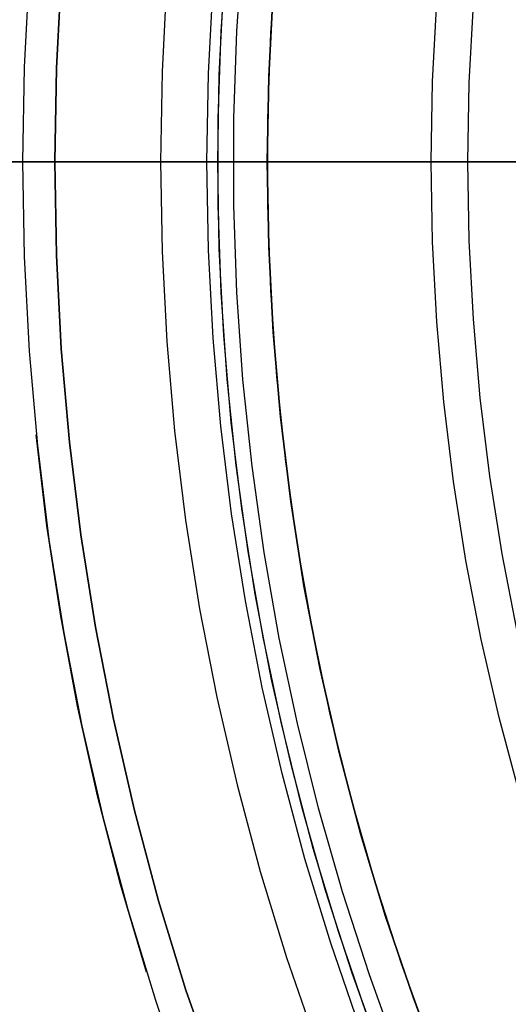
# Model space of a CAD drawing. Header units: millimetres. Extents: x -267 to 897, y -4167 to -3150.
# Tile 58 of 177: x 286 to 291, y -3525 to -3515. Entities that reach past the tile are written whole.
import ezdxf

# ---------------------------------------------------------------- set-up
doc = ezdxf.new("R2010")
doc.units = ezdxf.units.MM
doc.layers.add('1', color=7, linetype='Continuous')
doc.layers.add('BLANCO METALICO', color=7, linetype='Continuous', true_color=0xededed)

msp = doc.modelspace()

# ---------------------------------------------------------------- linework, layer by layer
at = {"layer": '1', "color": 250, "true_color": 0x111111}
for p, q in [((286.2559, -3514.9859, 118.6312), (286.2057, -3515.9436, 118.6312)), ((286.2559, -3514.9859, 118.6312), (286.2057, -3515.9436, 118.6312)), ((286.5813, -3515.0087, 65.7922), (286.5318, -3515.955, 65.7922)), ((286.5318, -3515.955, 65.7922), (286.5813, -3515.0087, 65.7922)), ((287.6473, -3515.0832, 66.0441), (287.5997, -3515.9923, 66.0441)), ((287.6473, -3515.0832, 66.0441), (287.5997, -3515.9923, 66.0441)), ((288.0695, -3516.0087, 118.1904), (288.1163, -3515.116, 118.1904)), ((288.0695, -3516.0087, 118.1904), (288.1163, -3515.116, 118.1904)), ((286.2057, -3515.9436, 118.6312), (286.189, -3516.9025, 118.6312)), ((286.2057, -3515.9436, 118.6312), (286.189, -3516.9025, 118.6312)), ((286.5318, -3515.955, 65.7922), (286.5153, -3516.9025, 65.7922)), ((286.5153, -3516.9025, 65.7922), (286.5318, -3515.955, 65.7922)), ((287.5997, -3515.9923, 66.0441), (287.5838, -3516.9025, 66.0441)), ((287.5997, -3515.9923, 66.0441), (287.5838, -3516.9025, 66.0441)), ((288.0539, -3516.9025, 118.1904), (288.0695, -3516.0087, 118.1904)), ((288.0539, -3516.9025, 118.1904), (288.0695, -3516.0087, 118.1904)), ((313.6641, -3516.9025, 31.0021), (239.6644, -3516.9025, 31.0021)), ((286.5153, -3516.9025, 65.7922), (245.6719, -3516.9025, 65.7922)), ((313.6641, -3516.9025, 48.5021), (246.7011, -3516.9025, 48.5021)), ((286.189, -3516.9025, 118.6312), (270.6401, -3516.9025, 118.6312)), ((286.189, -3516.9025, 118.6312), (286.2057, -3517.8614, 118.6312)), ((286.327, -3516.9025, 118.6289), (286.189, -3516.9025, 118.6312)), ((286.189, -3516.9025, 118.6312), (286.2057, -3517.8614, 118.6312)), ((286.465, -3516.9025, 118.622), (286.327, -3516.9025, 118.6289)), ((286.6026, -3516.9025, 118.6105), (286.465, -3516.9025, 118.622)), ((286.5135, -3516.9025, 65.7922), (286.5927, -3516.9025, 65.7935)), ((286.5153, -3516.9025, 65.7922), (286.5318, -3517.85, 65.7922)), ((286.5318, -3517.85, 65.7922), (286.5153, -3516.9025, 65.7922)), ((286.5927, -3516.9025, 65.7935), (286.6718, -3516.9025, 65.7974)), ((286.7397, -3516.9025, 118.5944), (286.6026, -3516.9025, 118.6105)), ((286.6718, -3516.9025, 65.7974), (286.7508, -3516.9025, 65.804)), ((286.8763, -3516.9025, 118.5738), (286.7397, -3516.9025, 118.5944)), ((286.7508, -3516.9025, 65.804), (286.8295, -3516.9025, 65.8131)), ((286.8295, -3516.9025, 65.8131), (286.9078, -3516.9025, 65.8249)), ((287.0121, -3516.9025, 118.5487), (286.8763, -3516.9025, 118.5738)), ((286.9078, -3516.9025, 65.8249), (286.9858, -3516.9025, 65.8393)), ((286.9858, -3516.9025, 65.8393), (287.0632, -3516.9025, 65.8562)), ((287.147, -3516.9025, 118.5192), (287.0121, -3516.9025, 118.5487)), ((287.0632, -3516.9025, 65.8562), (287.14, -3516.9025, 65.8757)), ((287.14, -3516.9025, 65.8757), (287.2161, -3516.9025, 65.8977)), ((287.2808, -3516.9025, 118.4851), (287.147, -3516.9025, 118.5192)), ((287.2161, -3516.9025, 65.8977), (287.2914, -3516.9025, 65.9222)), ((287.4135, -3516.9025, 118.4466), (287.2808, -3516.9025, 118.4851)), ((287.2914, -3516.9025, 65.9222), (287.3659, -3516.9025, 65.9492)), ((287.3659, -3516.9025, 65.9492), (287.4395, -3516.9025, 65.9786)), ((287.5448, -3516.9025, 118.4038), (287.4135, -3516.9025, 118.4466)), ((287.4395, -3516.9025, 65.9786), (287.512, -3516.9025, 66.0105)), ((287.512, -3516.9025, 66.0105), (287.5835, -3516.9025, 66.0447)), ((287.6746, -3516.9025, 118.3566), (287.5448, -3516.9025, 118.4038)), ((287.5838, -3516.9025, 66.0441), (287.5997, -3517.8127, 66.0441)), ((287.5838, -3516.9025, 66.0441), (287.5997, -3517.8127, 66.0441)), ((287.8027, -3516.9025, 118.3052), (287.6746, -3516.9025, 118.3566)), ((287.9291, -3516.9025, 118.2495), (287.8027, -3516.9025, 118.3052)), ((288.0536, -3516.9025, 118.1897), (287.9291, -3516.9025, 118.2495)), ((288.0695, -3517.7963, 118.1904), (288.0539, -3516.9025, 118.1904)), ((288.0695, -3517.7963, 118.1904), (288.0539, -3516.9025, 118.1904)), ((286.2057, -3517.8614, 118.6312), (286.2559, -3518.8191, 118.6312)), ((286.2057, -3517.8614, 118.6312), (286.2559, -3518.8191, 118.6312)), ((286.5318, -3517.85, 65.7922), (286.5813, -3518.7964, 65.7922)), ((286.5813, -3518.7964, 65.7922), (286.5318, -3517.85, 65.7922)), ((287.5997, -3517.8127, 66.0441), (287.6473, -3518.7218, 66.0441)), ((287.5997, -3517.8127, 66.0441), (287.6473, -3518.7218, 66.0441)), ((288.1163, -3518.689, 118.1904), (288.0695, -3517.7963, 118.1904)), ((288.1163, -3518.689, 118.1904), (288.0695, -3517.7963, 118.1904)), ((287.6473, -3518.7218, 66.0441), (287.7267, -3519.6287, 66.0441)), ((287.6473, -3518.7218, 66.0441), (287.7267, -3519.6287, 66.0441)), ((288.1942, -3519.5796, 118.1904), (288.1163, -3518.689, 118.1904)), ((288.1942, -3519.5796, 118.1904), (288.1163, -3518.689, 118.1904)), ((286.2559, -3518.8191, 118.6312), (286.3395, -3519.7745, 118.6312)), ((286.2559, -3518.8191, 118.6312), (286.3395, -3519.7745, 118.6312)), ((286.5813, -3518.7964, 65.7922), (286.6638, -3519.7404, 65.7922)), ((286.6638, -3519.7404, 65.7922), (286.5813, -3518.7964, 65.7922)), ((286.4355, -3520.5886, 118.6312), (286.3266, -3519.6676, 118.6312)), ((287.7267, -3519.6287, 66.0441), (287.8376, -3520.5323, 66.0441)), ((287.7267, -3519.6287, 66.0441), (287.8376, -3520.5323, 66.0441)), ((288.3031, -3520.4669, 118.1904), (288.1942, -3519.5796, 118.1904)), ((288.3031, -3520.4669, 118.1904), (288.1942, -3519.5796, 118.1904)), ((286.6638, -3519.7404, 65.7922), (286.7791, -3520.681, 65.7922)), ((286.7791, -3520.681, 65.7922), (286.6638, -3519.7404, 65.7922)), ((286.3395, -3519.7745, 118.6312), (286.4563, -3520.7264, 118.6312)), ((286.3395, -3519.7745, 118.6312), (286.4563, -3520.7264, 118.6312)), ((288.4429, -3521.3498, 118.1904), (288.3031, -3520.4669, 118.1904)), ((288.4429, -3521.3498, 118.1904), (288.3031, -3520.4669, 118.1904)), ((287.8376, -3520.5323, 66.0441), (287.98, -3521.4314, 66.0441)), ((287.8376, -3520.5323, 66.0441), (287.98, -3521.4314, 66.0441)), ((286.5754, -3521.5055, 118.6312), (286.4355, -3520.5886, 118.6312)), ((286.4563, -3520.7264, 118.6312), (286.6063, -3521.6736, 118.6312)), ((286.4563, -3520.7264, 118.6312), (286.6063, -3521.6736, 118.6312)), ((286.7791, -3520.681, 65.7922), (286.9272, -3521.617, 65.7922)), ((286.9272, -3521.617, 65.7922), (286.7791, -3520.681, 65.7922)), ((288.6135, -3522.2273, 118.1904), (288.4429, -3521.3498, 118.1904)), ((288.6135, -3522.2273, 118.1904), (288.4429, -3521.3498, 118.1904)), ((287.98, -3521.4314, 66.0441), (288.1537, -3522.325, 66.0441)), ((287.98, -3521.4314, 66.0441), (288.1537, -3522.325, 66.0441)), ((286.7462, -3522.4171, 118.6312), (286.5754, -3521.5055, 118.6312)), ((286.9272, -3521.617, 65.7922), (287.1078, -3522.5473, 65.7922)), ((287.1078, -3522.5473, 65.7922), (286.9272, -3521.617, 65.7922)), ((286.6063, -3521.6736, 118.6312), (286.7893, -3522.6151, 118.6312)), ((286.6063, -3521.6736, 118.6312), (286.7893, -3522.6151, 118.6312)), ((288.8146, -3523.0983, 118.1904), (288.6135, -3522.2273, 118.1904)), ((288.8146, -3523.0983, 118.1904), (288.6135, -3522.2273, 118.1904)), ((288.1537, -3522.325, 66.0441), (288.3584, -3523.2121, 66.0441)), ((288.1537, -3522.325, 66.0441), (288.3584, -3523.2121, 66.0441)), ((286.9477, -3523.3225, 118.6312), (286.7462, -3522.4171, 118.6312)), ((287.1078, -3522.5473, 65.7922), (287.3207, -3523.4707, 65.7922)), ((287.3207, -3523.4707, 65.7922), (287.1078, -3522.5473, 65.7922)), ((286.7893, -3522.6151, 118.6312), (287.005, -3523.5495, 118.6312)), ((286.7893, -3522.6151, 118.6312), (287.005, -3523.5495, 118.6312)), ((289.0459, -3523.9618, 118.1904), (288.8146, -3523.0983, 118.1904)), ((289.0459, -3523.9618, 118.1904), (288.8146, -3523.0983, 118.1904)), ((288.3584, -3523.2121, 66.0441), (288.594, -3524.0914, 66.0441)), ((288.3584, -3523.2121, 66.0441), (288.594, -3524.0914, 66.0441)), ((287.1796, -3524.2205, 118.6312), (286.9477, -3523.3225, 118.6312)), ((287.005, -3523.5495, 118.6312), (287.2532, -3524.4759, 118.6312)), ((287.005, -3523.5495, 118.6312), (287.2532, -3524.4759, 118.6312)), ((287.3207, -3523.4707, 65.7922), (287.5656, -3524.3862, 65.7922)), ((287.5656, -3524.3862, 65.7922), (287.3207, -3523.4707, 65.7922)), ((289.3072, -3524.8167, 118.1904), (289.0459, -3523.9618, 118.1904)), ((289.3072, -3524.8167, 118.1904), (289.0459, -3523.9618, 118.1904)), ((288.594, -3524.0914, 66.0441), (288.8601, -3524.962, 66.0441)), ((288.594, -3524.0914, 66.0441), (288.8601, -3524.962, 66.0441)), ((287.4416, -3525.1102, 118.6312), (287.1796, -3524.2205, 118.6312)), ((287.5656, -3524.3862, 65.7922), (287.8423, -3525.2925, 65.7922)), ((287.8423, -3525.2925, 65.7922), (287.5656, -3524.3862, 65.7922)), ((287.2532, -3524.4759, 118.6312), (287.5335, -3525.393, 118.6312)), ((287.2532, -3524.4759, 118.6312), (287.5335, -3525.393, 118.6312)), ((289.5982, -3525.662, 118.1904), (289.3072, -3524.8167, 118.1904)), ((289.5982, -3525.662, 118.1904), (289.3072, -3524.8167, 118.1904)), ((288.8601, -3524.962, 66.0441), (289.1565, -3525.8228, 66.0441)), ((288.8601, -3524.962, 66.0441), (289.1565, -3525.8228, 66.0441)), ((287.8423, -3525.2925, 65.7922), (288.159, -3526.1847, 65.7922)), ((288.159, -3526.1847, 65.7922), (287.8423, -3525.2925, 65.7922)), ((287.5335, -3525.393, 118.6312), (287.8457, -3526.2998, 118.6312)), ((287.5335, -3525.393, 118.6312), (287.8457, -3526.2998, 118.6312))]:
    msp.add_line(p, q, dxfattribs=at)
at = {"layer": '1', "color": 7, "true_color": 0xffffff}
for p, q in [((313.6641, -3516.9025, 31.0021), (242.4705, -3516.9025, 31.0021)), ((281.4852, -3516.9025, 0.1678), (291.1656, -3516.9025, 0))]:
    msp.add_line(p, q, dxfattribs=at)
at = {"layer": 'BLANCO METALICO', "color": 3, "true_color": 0x00ff00}
for p, q in [((288.1979, -3515.585, 238.114), (288.2585, -3514.7068, 238.114)), ((288.1979, -3515.585, 238.114), (288.2585, -3514.7068, 238.114)), ((288.1979, -3515.585, 240.9685), (288.2585, -3514.7068, 240.9685)), ((288.1676, -3516.4648, 238.114), (288.1979, -3515.585, 238.114)), ((288.1676, -3516.4648, 238.114), (288.1979, -3515.585, 238.114)), ((288.1676, -3516.4648, 240.9685), (288.1979, -3515.585, 240.9685)), ((288.1677, -3517.3451, 238.114), (288.1676, -3516.4648, 238.114)), ((288.1677, -3517.3451, 238.114), (288.1676, -3516.4648, 238.114)), ((288.1677, -3517.3451, 240.9685), (288.1676, -3516.4648, 240.9685)), ((300.1638, -3516.9025, 238.114), (288.1638, -3516.9025, 238.114)), ((288.1981, -3518.2248, 238.114), (288.1677, -3517.3451, 238.114)), ((288.1981, -3518.2248, 238.114), (288.1677, -3517.3451, 238.114)), ((288.1981, -3518.2248, 240.9685), (288.1677, -3517.3451, 240.9685)), ((288.2589, -3519.103, 238.114), (288.1981, -3518.2248, 238.114)), ((288.2589, -3519.103, 238.114), (288.1981, -3518.2248, 238.114)), ((288.2589, -3519.103, 240.9685), (288.1981, -3518.2248, 240.9685)), ((288.35, -3519.9786, 238.114), (288.2589, -3519.103, 238.114)), ((288.35, -3519.9786, 238.114), (288.2589, -3519.103, 238.114)), ((288.35, -3519.9786, 240.9685), (288.2589, -3519.103, 240.9685)), ((288.4713, -3520.8505, 238.114), (288.35, -3519.9786, 238.114)), ((288.4713, -3520.8505, 238.114), (288.35, -3519.9786, 238.114)), ((288.4713, -3520.8505, 240.9685), (288.35, -3519.9786, 240.9685)), ((288.6226, -3521.7177, 238.114), (288.4713, -3520.8505, 238.114)), ((288.6226, -3521.7177, 240.9685), (288.4713, -3520.8505, 240.9685)), ((288.4713, -3520.8505, 240.9685), (288.4713, -3520.8505, 238.114)), ((288.6226, -3521.7177, 238.114), (288.4713, -3520.8505, 238.114)), ((288.4713, -3520.8505, 240.9685), (288.4713, -3520.8505, 238.114)), ((288.8037, -3522.5791, 238.114), (288.6226, -3521.7177, 238.114)), ((288.8037, -3522.5791, 240.9685), (288.6226, -3521.7177, 240.9685)), ((288.8037, -3522.5791, 238.114), (288.6226, -3521.7177, 238.114)), ((289.0144, -3523.4338, 238.114), (288.8037, -3522.5791, 238.114)), ((289.0144, -3523.4338, 240.9685), (288.8037, -3522.5791, 240.9685)), ((289.0144, -3523.4338, 238.114), (288.8037, -3522.5791, 238.114)), ((289.2546, -3524.2807, 238.114), (289.0144, -3523.4338, 238.114)), ((289.2546, -3524.2807, 240.9685), (289.0144, -3523.4338, 240.9685)), ((289.2546, -3524.2807, 238.114), (289.0144, -3523.4338, 238.114)), ((289.5238, -3525.1189, 238.114), (289.2546, -3524.2807, 238.114)), ((289.5238, -3525.1189, 240.9685), (289.2546, -3524.2807, 240.9685)), ((289.5238, -3525.1189, 238.114), (289.2546, -3524.2807, 238.114)), ((289.8217, -3525.9472, 238.114), (289.5238, -3525.1189, 238.114)), ((289.8217, -3525.9472, 240.9685), (289.5238, -3525.1189, 240.9685)), ((289.8217, -3525.9472, 238.114), (289.5238, -3525.1189, 238.114))]:
    msp.add_line(p, q, dxfattribs=at)
at = {"layer": 'BLANCO METALICO'}
for p, q in [((288.357, -3515.579, 267.3632), (288.4185, -3514.6985, 267.3632)), ((288.7587, -3514.729, 271.5104), (288.6982, -3515.5974, 271.5104)), ((288.179, -3516.0224, 239.1163), (288.2246, -3515.1432, 239.1163)), ((288.7234, -3515.1777, 239.9163), (288.6787, -3516.0396, 239.9163)), ((288.6787, -3516.0396, 239.6163), (288.7234, -3515.1777, 239.6163)), ((290.3365, -3516.0907, 267.3632), (290.3789, -3515.2799, 267.3632)), ((290.7077, -3516.1044, 271.5104), (290.7493, -3515.3073, 271.5104)), ((288.3263, -3516.4612, 267.3632), (288.357, -3515.579, 267.3632)), ((288.6982, -3515.5974, 271.5104), (288.6679, -3516.4673, 271.5104)), ((288.1638, -3516.9025, 239.1163), (288.179, -3516.0224, 239.1163)), ((288.6787, -3516.0396, 239.9163), (288.6638, -3516.9025, 239.9163)), ((288.6638, -3516.9025, 239.6163), (288.6787, -3516.0396, 239.6163)), ((290.3224, -3516.9025, 267.3632), (290.3365, -3516.0907, 267.3632)), ((290.6938, -3516.9025, 271.5104), (290.7077, -3516.1044, 271.5104)), ((288.3263, -3517.3439, 267.3632), (288.3263, -3516.4612, 267.3632)), ((288.6679, -3516.4673, 271.5104), (288.6679, -3517.3377, 271.5104)), ((288.1638, -3516.9025, 239.1163), (215.4638, -3516.9025, 239.1163)), ((215.4638, -3516.9025, 239.9163), (288.6638, -3516.9025, 239.9163)), ((288.1809, -3516.9025, 239.1166), (288.1638, -3516.9025, 239.1163)), ((288.179, -3517.7827, 239.1163), (288.1638, -3516.9025, 239.1163)), ((288.1979, -3516.9025, 239.1174), (288.1809, -3516.9025, 239.1166)), ((288.2149, -3516.9025, 239.1189), (288.1979, -3516.9025, 239.1174)), ((288.2319, -3516.9025, 239.1209), (288.2149, -3516.9025, 239.1189)), ((288.2488, -3516.9025, 239.1235), (288.2319, -3516.9025, 239.1209)), ((288.2655, -3516.9025, 239.1267), (288.2488, -3516.9025, 239.1235)), ((288.2822, -3516.9025, 239.1305), (288.2655, -3516.9025, 239.1267)), ((288.2987, -3516.9025, 239.1348), (288.2822, -3516.9025, 239.1305)), ((288.3151, -3516.9025, 239.1397), (288.2987, -3516.9025, 239.1348)), ((288.3313, -3516.9025, 239.1451), (288.3151, -3516.9025, 239.1397)), ((288.3319, -3516.9025, 268.0554), (288.323, -3516.9025, 267.1871)), ((288.323, -3516.9025, 267.1871), (288.3439, -3516.9025, 266.319)), ((288.3472, -3516.9025, 239.1511), (288.3313, -3516.9025, 239.1451)), ((288.3705, -3516.9025, 268.9229), (288.3319, -3516.9025, 268.0554)), ((288.3439, -3516.9025, 266.319), (288.3946, -3516.9025, 265.4521)), ((288.363, -3516.9025, 239.1577), (288.3472, -3516.9025, 239.1511)), ((288.3786, -3516.9025, 239.1647), (288.363, -3516.9025, 239.1577)), ((288.4388, -3516.9025, 269.7886), (288.3705, -3516.9025, 268.9229)), ((288.3938, -3516.9025, 239.1723), (288.3786, -3516.9025, 239.1647)), ((288.4089, -3516.9025, 239.1804), (288.3938, -3516.9025, 239.1723)), ((288.3946, -3516.9025, 265.4521), (288.4749, -3516.9025, 264.5875)), ((288.4236, -3516.9025, 239.189), (288.4089, -3516.9025, 239.1804)), ((288.438, -3516.9025, 239.1982), (288.4236, -3516.9025, 239.189)), ((288.4522, -3516.9025, 239.2078), (288.438, -3516.9025, 239.1982)), ((288.5367, -3516.9025, 270.6514), (288.4388, -3516.9025, 269.7886)), ((288.4659, -3516.9025, 239.2179), (288.4522, -3516.9025, 239.2078)), ((288.4794, -3516.9025, 239.2284), (288.4659, -3516.9025, 239.2179)), ((288.4749, -3516.9025, 264.5875), (288.5848, -3516.9025, 263.7261)), ((288.4924, -3516.9025, 239.2394), (288.4794, -3516.9025, 239.2284)), ((288.5051, -3516.9025, 239.2508), (288.4924, -3516.9025, 239.2394)), ((288.5174, -3516.9025, 239.2627), (288.5051, -3516.9025, 239.2508)), ((288.5292, -3516.9025, 239.275), (288.5174, -3516.9025, 239.2627)), ((288.5407, -3516.9025, 239.2877), (288.5292, -3516.9025, 239.275)), ((288.6641, -3516.9025, 271.5104), (288.5367, -3516.9025, 270.6514)), ((288.5517, -3516.9025, 239.3007), (288.5407, -3516.9025, 239.2877)), ((288.5622, -3516.9025, 239.3141), (288.5517, -3516.9025, 239.3007)), ((288.5723, -3516.9025, 239.3279), (288.5622, -3516.9025, 239.3141)), ((288.5819, -3516.9025, 239.342), (288.5723, -3516.9025, 239.3279)), ((288.591, -3516.9025, 239.3565), (288.5819, -3516.9025, 239.342)), ((288.5848, -3516.9025, 263.7261), (288.7241, -3516.9025, 262.869)), ((288.5996, -3516.9025, 239.3712), (288.591, -3516.9025, 239.3565)), ((288.6078, -3516.9025, 239.3862), (288.5996, -3516.9025, 239.3712)), ((288.6154, -3516.9025, 239.4015), (288.6078, -3516.9025, 239.3862)), ((288.6224, -3516.9025, 239.4171), (288.6154, -3516.9025, 239.4015)), ((288.629, -3516.9025, 239.4328), (288.6224, -3516.9025, 239.4171)), ((288.6349, -3516.9025, 239.4488), (288.629, -3516.9025, 239.4328)), ((288.6404, -3516.9025, 239.465), (288.6349, -3516.9025, 239.4488)), ((288.6453, -3516.9025, 239.4814), (288.6404, -3516.9025, 239.465)), ((288.6496, -3516.9025, 239.4979), (288.6453, -3516.9025, 239.4814)), ((288.6534, -3516.9025, 239.5145), (288.6496, -3516.9025, 239.4979)), ((288.6565, -3516.9025, 239.5313), (288.6534, -3516.9025, 239.5145)), ((288.6592, -3516.9025, 239.5482), (288.6565, -3516.9025, 239.5313)), ((288.6612, -3516.9025, 239.5651), (288.6592, -3516.9025, 239.5482)), ((288.6626, -3516.9025, 239.5821), (288.6612, -3516.9025, 239.5651)), ((288.6635, -3516.9025, 239.5992), (288.6626, -3516.9025, 239.5821)), ((288.6638, -3516.9025, 239.6163), (288.6635, -3516.9025, 239.5992)), ((288.6638, -3516.9025, 239.9163), (288.6638, -3516.9025, 239.6163)), ((288.6638, -3516.9025, 239.9163), (288.6787, -3517.7654, 239.9163)), ((288.6787, -3517.7654, 239.6163), (288.6638, -3516.9025, 239.6163)), ((288.6641, -3516.9025, 271.5104), (290.6938, -3516.9025, 271.5104)), ((288.7241, -3516.9025, 262.869), (288.8927, -3516.9025, 262.0172)), ((288.8927, -3516.9025, 262.0172), (289.0904, -3516.9025, 261.1717)), ((289.0904, -3516.9025, 261.1717), (289.317, -3516.9025, 260.3334)), ((289.317, -3516.9025, 260.3334), (289.5721, -3516.9025, 259.5034)), ((289.5721, -3516.9025, 259.5034), (289.8555, -3516.9025, 258.6826)), ((289.8555, -3516.9025, 258.6826), (290.1669, -3516.9025, 257.872)), ((290.1669, -3516.9025, 257.872), (290.5059, -3516.9025, 257.0725)), ((290.3365, -3517.7143, 267.3632), (290.3224, -3516.9025, 267.3632)), ((290.3406, -3516.9025, 268.2845), (290.3227, -3516.9025, 267.4727)), ((290.3227, -3516.9025, 267.4727), (290.333, -3516.9025, 266.6609)), ((290.333, -3516.9025, 266.6609), (290.3715, -3516.9025, 265.8499)), ((290.3868, -3516.9025, 269.095), (290.3406, -3516.9025, 268.2845)), ((290.3715, -3516.9025, 265.8499), (290.4382, -3516.9025, 265.0407)), ((290.4611, -3516.9025, 269.9036), (290.3868, -3516.9025, 269.095)), ((290.4382, -3516.9025, 265.0407), (290.5331, -3516.9025, 264.2344)), ((290.5635, -3516.9025, 270.709), (290.4611, -3516.9025, 269.9036)), ((290.5059, -3516.9025, 257.0725), (290.8721, -3516.9025, 256.2851)), ((290.5331, -3516.9025, 264.2344), (290.6559, -3516.9025, 263.4318)), ((290.6938, -3516.9025, 271.5104), (290.5635, -3516.9025, 270.709)), ((290.6559, -3516.9025, 263.4318), (290.8065, -3516.9025, 262.634)), ((290.7077, -3517.7006, 271.5104), (290.6938, -3516.9025, 271.5104)), ((290.8065, -3516.9025, 262.634), (290.9848, -3516.9025, 261.8419)), ((290.8721, -3516.9025, 256.2851), (291.265, -3516.9025, 255.5108)), ((290.9848, -3516.9025, 261.8419), (291.1906, -3516.9025, 261.0565)), ((288.357, -3518.226, 267.3632), (288.3263, -3517.3439, 267.3632)), ((288.6679, -3517.3377, 271.5104), (288.6982, -3518.2077, 271.5104)), ((288.6787, -3517.7654, 239.9163), (288.7234, -3518.6273, 239.9163)), ((288.7234, -3518.6273, 239.6163), (288.6787, -3517.7654, 239.6163)), ((290.3789, -3518.5251, 267.3632), (290.3365, -3517.7143, 267.3632)), ((290.7493, -3518.4977, 271.5104), (290.7077, -3517.7006, 271.5104)), ((288.2246, -3518.6618, 239.1163), (288.179, -3517.7827, 239.1163)), ((288.4185, -3519.1066, 267.3632), (288.357, -3518.226, 267.3632)), ((288.6982, -3518.2077, 271.5104), (288.7587, -3519.076, 271.5104)), ((290.4494, -3519.3339, 267.3632), (290.3789, -3518.5251, 267.3632)), ((290.8185, -3519.2929, 271.5104), (290.7493, -3518.4977, 271.5104)), ((288.3005, -3519.5388, 239.1163), (288.2246, -3518.6618, 239.1163)), ((288.7234, -3518.6273, 239.9163), (288.7978, -3519.4871, 239.9163)), ((288.7978, -3519.4871, 239.6163), (288.7234, -3518.6273, 239.6163)), ((288.5105, -3519.9845, 267.3632), (288.4185, -3519.1066, 267.3632)), ((288.7587, -3519.076, 271.5104), (288.8495, -3519.9417, 271.5104)), ((290.548, -3520.1398, 267.3632), (290.4494, -3519.3339, 267.3632)), ((290.9154, -3520.0852, 271.5104), (290.8185, -3519.2929, 271.5104)), ((288.4066, -3520.4127, 239.1163), (288.3005, -3519.5388, 239.1163)), ((288.7978, -3519.4871, 239.9163), (288.9018, -3520.3439, 239.9163)), ((288.9018, -3520.3439, 239.6163), (288.7978, -3519.4871, 239.6163)), ((288.8495, -3519.9417, 271.5104), (288.9703, -3520.8037, 271.5104)), ((288.6331, -3520.8586, 267.3632), (288.5105, -3519.9845, 267.3632)), ((290.6746, -3520.9418, 267.3632), (290.548, -3520.1398, 267.3632)), ((291.0397, -3520.8737, 271.5104), (290.9154, -3520.0852, 271.5104)), ((288.9018, -3520.3439, 239.9163), (289.0353, -3521.1965, 239.9163)), ((289.0353, -3521.1965, 239.6163), (288.9018, -3520.3439, 239.6163)), ((288.5428, -3521.2824, 239.1163), (288.4066, -3520.4127, 239.1163)), ((288.7861, -3521.7279, 267.3632), (288.6331, -3520.8586, 267.3632)), ((288.9703, -3520.8037, 271.5104), (289.1211, -3521.661, 271.5104)), ((290.829, -3521.7389, 267.3632), (290.6746, -3520.9418, 267.3632)), ((291.1913, -3521.6574, 271.5104), (291.0397, -3520.8737, 271.5104)), ((289.0353, -3521.1965, 239.9163), (289.1982, -3522.044, 239.9163)), ((289.1982, -3522.044, 239.6163), (289.0353, -3521.1965, 239.6163)), ((288.7089, -3522.1468, 239.1163), (288.5428, -3521.2824, 239.1163)), ((289.1211, -3521.661, 271.5104), (289.3017, -3522.5126, 271.5104)), ((288.9692, -3522.5914, 267.3632), (288.7861, -3521.7279, 267.3632)), ((291.011, -3522.5301, 267.3632), (290.829, -3521.7389, 267.3632)), ((289.1982, -3522.044, 239.9163), (289.3903, -3522.8854, 239.9163)), ((289.3903, -3522.8854, 239.6163), (289.1982, -3522.044, 239.6163)), ((288.9048, -3523.0051, 239.1163), (288.7089, -3522.1468, 239.1163)), ((289.3017, -3522.5126, 271.5104), (289.5117, -3523.3573, 271.5104)), ((291.2204, -3523.3146, 267.3632), (291.011, -3522.5301, 267.3632)), ((289.1823, -3523.448, 267.3632), (288.9692, -3522.5914, 267.3632)), ((289.3903, -3522.8854, 239.9163), (289.6112, -3523.7197, 239.9163)), ((289.6112, -3523.7197, 239.6163), (289.3903, -3522.8854, 239.6163)), ((289.1302, -3523.856, 239.1163), (288.9048, -3523.0051, 239.1163)), ((289.5117, -3523.3573, 271.5104), (289.7511, -3524.1942, 271.5104)), ((289.4251, -3524.2967, 267.3632), (289.1823, -3523.448, 267.3632)), ((289.6112, -3523.7197, 239.9163), (289.8609, -3524.5458, 239.9163)), ((289.8609, -3524.5458, 239.6163), (289.6112, -3523.7197, 239.6163)), ((289.3848, -3524.6987, 239.1163), (289.1302, -3523.856, 239.1163)), ((289.7511, -3524.1942, 271.5104), (290.0194, -3525.0222, 271.5104)), ((289.6974, -3525.1363, 267.3632), (289.4251, -3524.2967, 267.3632)), ((289.8609, -3524.5458, 239.9163), (290.1389, -3525.3628, 239.9163)), ((290.1389, -3525.3628, 239.6163), (289.8609, -3524.5458, 239.6163)), ((289.6684, -3525.5321, 239.1163), (289.3848, -3524.6987, 239.1163)), ((290.0194, -3525.0222, 271.5104), (290.3164, -3525.8405, 271.5104)), ((289.9987, -3525.966, 267.3632), (289.6974, -3525.1363, 267.3632)), ((290.1389, -3525.3628, 239.9163), (290.4449, -3526.1698, 239.9163)), ((290.4449, -3526.1698, 239.6163), (290.1389, -3525.3628, 239.6163))]:
    msp.add_line(p, q, dxfattribs=at)

doc.saveas('drawing.dxf')
